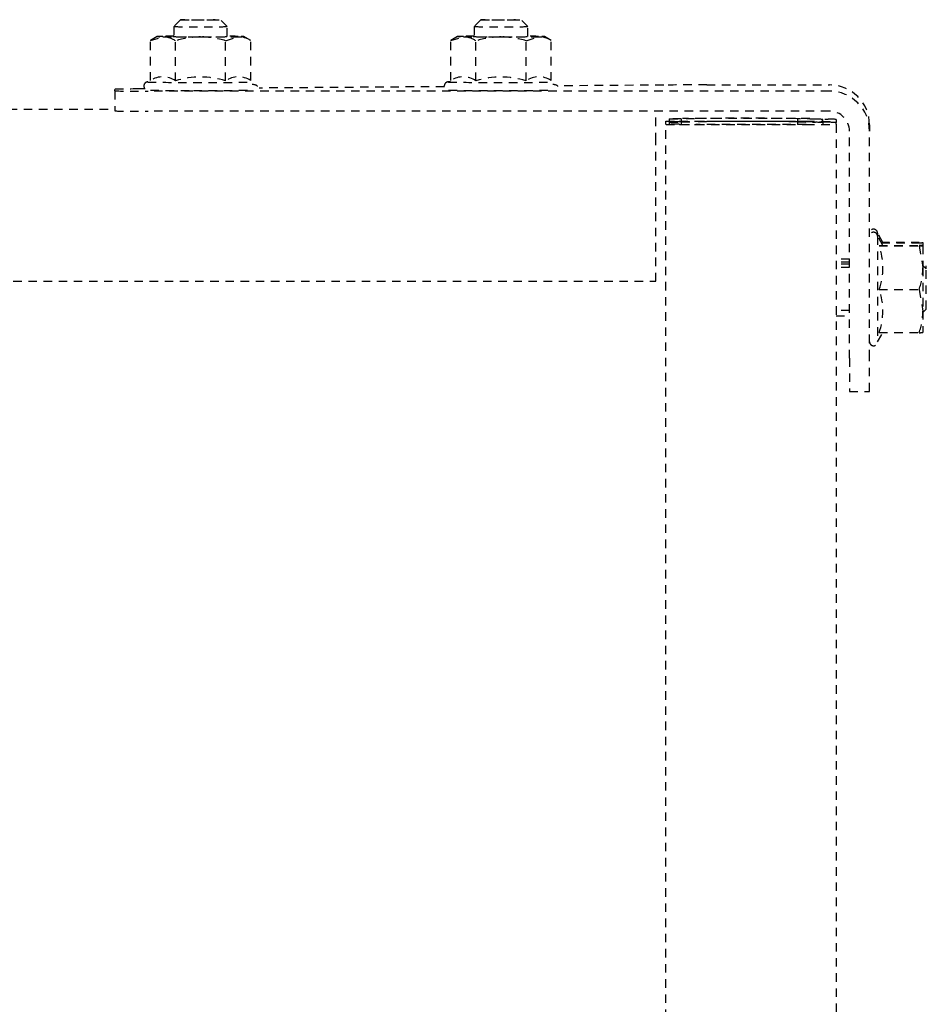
# Model space of a CAD drawing. Header units: centimetres. Extents: x 47725 to 65780, y 1899 to 12037.
# Tile 60 of 156: x 50518 to 50532, y 4914 to 4929. Entities that reach past the tile are written whole.
import ezdxf

# ---------------------------------------------------------------- set-up
doc = ezdxf.new("R2010")
doc.units = ezdxf.units.CM
doc.header["$LTSCALE"] = 0.02
doc.linetypes.add('DASHED2', pattern=[9.525, 6.35, -3.175])
doc.layers.add('CKDRZWI_', color=7, linetype='Continuous')

# ---------------------------------------------------------------- blocks, each defined once
blk = doc.blocks.new('A$7E8814B27261F1')
at = {"color": 7, "linetype": 'DASHED2', "ltscale": 10}
for p, q in [((4163.1, 4423), (4163.1, 327)), ((4188.85, 4341.97), (4188.85, 408.03)), ((4191.61, 408.03), (4188.61, 408.03)), ((4191.61, 408.03), (4191.83, 408.03)), ((4191.9, 403.51), (4191.9, 404.5)), ((4188.56, 301), (4188.56, 403.03)), ((4191.56, 301), (4191.56, 403.03)), ((4193.16, 402.71), (4199.16, 402.71)), ((4199.16, 402.71), (4199.71, 400.83)), ((4199.74, 401.7), (4199.16, 402.71)), ((4193.11, 398.95), (4199.1, 398.95)), ((4201.24, 399.2), (4199.73, 399.2)), ((4202.24, 398.2), (4201.24, 399.2)), ((4201.24, 391.2), (4202.24, 392.2)), ((4193.11, 391.45), (4199.1, 391.45)), ((4199.1, 391.45), (4199.71, 389.57)), ((4199.73, 391.2), (4201.24, 391.2)), ((4199.16, 387.69), (4199.74, 388.7)), ((4192.23, 358.68), (4192.03, 386.44)), ((4193.16, 387.69), (4199.16, 387.69)), ((4193.16, 357.71), (4199.16, 357.71)), ((4199.16, 357.71), (4199.71, 355.83)), ((4199.74, 356.7), (4199.16, 357.71)), ((4193.11, 353.95), (4199.1, 353.95)), ((4201.24, 354.2), (4199.73, 354.2)), ((4202.24, 353.2), (4201.24, 354.2)), ((4193.11, 346.45), (4199.1, 346.45)), ((4199.1, 346.45), (4199.71, 344.57)), ((4201.24, 346.2), (4202.24, 347.2)), ((4199.73, 346.2), (4201.24, 346.2)), ((4199.16, 342.69), (4199.74, 343.7)), ((4193.16, 342.69), (4199.16, 342.69)), ((4192.48, 325.83), (4192.36, 341.75)), ((4163.1, 327), (4167.57, 327)), ((4167.57, 327), (4184.06, 327)), ((4184.06, 327), (4188.56, 327)), ((711.34, 325.5), (4186.6, 325.5)), ((4186.62, 325.5), (4186.6, 325.5)), ((4186.62, 325.5), (4187.07, 325.5)), ((4186.62, 323.5), (4186.62, 325.5)), ((4186.94, 325), (4186.62, 325)), ((4186.94, 325), (4186.93, 323.19)), ((4186.98, 323.01), (4186.94, 325)), ((4187.07, 325.5), (4187.08, 325.5)), ((4187.08, 325.5), (4187.08, 323.5)), ((4187.41, 325), (4187.08, 325)), ((4187.4, 323.19), (4187.41, 325)), ((4187.41, 325), (4187.45, 323.01)), ((4186.93, 323.19), (4186.59, 323.19)), ((4186.6, 323.5), (4186.62, 323.5)), ((4186.93, 323.19), (4186.97, 321.2)), ((4187.4, 323.19), (4187.06, 323.19)), ((4187.08, 323.5), (4187.07, 323.5)), ((4187.44, 321.2), (4187.4, 323.19)), ((4186.56, 321), (4186.56, 304.5)), ((4186.58, 304.5), (4186.58, 321)), ((4187.03, 304.5), (4187.03, 321)), ((4187.05, 321), (4187.05, 304.5)), ((4192.5, 319.37), (4192.5, 301)), ((4186.97, 305.79), (4186.58, 305.79)), ((4186.97, 305.79), (4186.91, 303.09)), ((4187.44, 305.79), (4187.05, 305.79)), ((4187.37, 303.09), (4187.44, 305.79)), ((4186.91, 301.21), (4186.98, 303.94)), ((4187.44, 303.94), (4187.38, 301.21)), ((4186.85, 302), (4186.6, 302)), ((4187.07, 302), (4187.32, 302)), ((4186.6, 300), (711.34, 300)), ((4157.94, 300), (4157.94, 298)), ((4158.7, 298), (4158.7, 300)), ((4165.17, 298), (4165.17, 300)), ((4165.64, 298), (4165.64, 300)), ((4165.94, 298), (4165.94, 300)), ((4166.4, 298), (4166.4, 300)), ((4186.6, 300), (4186.85, 300)), ((4187.07, 300), (4186.85, 300)), ((4187.32, 300), (4187.07, 300)), ((4146.61, 298), (4146.61, 295)), ((4151.57, 298), (4146.61, 298)), ((4151.57, 298), (4185.56, 298)), ((4146.61, 295), (4151.57, 295)), ((4151.57, 295), (4185.56, 295)), ((4186.5, 295), (4185.56, 295)), ((4169.84, 293.8), (4154.04, 293.8)), ((4154.04, 293.8), (4155.41, 293.01)), ((4155.41, 293.57), (4155.41, 287.58)), ((4161.87, 293.57), (4161.87, 287.58)), ((4168.41, 293.57), (4168.41, 287.58)), ((4168.44, 292.99), (4169.84, 293.8)), ((4168.47, 293.57), (4168.47, 287.58)), ((4168.9, 292.99), (4170.3, 293.8)), ((4170.3, 293.8), (4169.84, 293.8)), ((4168.87, 293.24), (4168.87, 287.58)), ((4168.93, 293.28), (4168.93, 287.58)), ((4161.87, 287.58), (4158.64, 287)), ((4168.41, 287.58), (4165.14, 287)), ((4158.64, 287), (4155.44, 287)), ((4158.44, 287), (4158.94, 286.5)), ((4165.14, 287), (4158.64, 287)), ((4158.94, 286.5), (4164.94, 286.5)), ((4164.94, 286.5), (4165.44, 287)), ((4164.94, 286.5), (4165.4, 286.5)), ((4168.44, 287), (4165.14, 287)), ((4168.9, 287), (4168.5, 287))]:
    blk.add_line(p, q, dxfattribs=at)
for centre, radius, start, end in [((4190.35, 400.87), 3.36, 325.2059, 33.0622), ((4196, 401), 3.71, 326.6171, 357.4259), ((4181.14, 395.2), 12.54, 342.5885, 17.4115), ((4186.29, 395.05), 13.39, 0.6393, 16.948), ((4186.29, 395.35), 13.4, 343.0579, 359.3548), ((4190.35, 389.53), 3.36, 326.8921, 34.8398), ((4196.08, 389.62), 3.63, 327.9563, 359.248), ((4190.35, 355.87), 3.36, 325.2059, 33.0622), ((4196, 356), 3.71, 326.6171, 357.4259), ((4181.14, 350.2), 12.54, 342.5885, 17.4115), ((4186.29, 350.05), 13.39, 0.6393, 16.948), ((4186.29, 350.35), 13.4, 343.0579, 359.3548), ((4190.35, 344.53), 3.36, 326.8921, 34.8398), ((4196.08, 344.62), 3.63, 327.9563, 359.248), ((4154.04, 294.4), 0.6, 90, 270), ((4169.84, 294.4), 0.6, 270, 90), ((4170.3, 294.4), 0.6, 270, 90), ((4158.64, 302.37), 9.37, 249.8159, 290.1841), ((4165.14, 302.55), 9.56, 250.0132, 289.9868), ((4158.75, 296.93), 9.93, 250.3005, 269.3422), ((4159.76, 287.54), 4.36, 179.401, 187.0562), ((4165.25, 297.12), 10.12, 250.4904, 269.3522), ((4172.76, 287.54), 4.36, 179.401, 187.0562), ((4164.16, 287.53), 4.31, 352.9062, 0.6366), ((4173.22, 287.54), 4.36, 179.401, 187.0562)]:
    blk.add_arc(centre, radius, start, end, dxfattribs=at)
for centre, major_axis, ratio, start_param, end_param in [((4188.61, 403.03), (0, 5), 0.008727, 0, 1.570796), ((4191.61, 403.03), (0, -5), 0.008727, 3.141593, 4.712389), ((4191.83, 398.03), (0, 10), 0.008727, 5.415173, 6.283185), ((4192.94, 395.2), (0, 7.9), 0.008727, 0, 3.141593), ((4192.94, 395.2), (0, 7.9), 0.008727, 6.268069, 6.283185), ((4199.74, 395.2), (0, -6.5), 0.008727, 2.617994, 3.665191), ((4199.74, 395.2), (0, 6.5), 0.008727, 0.523599, 1.570796), ((4199.74, 395.2), (0, 6.5), 0.008727, 5.375263, 5.759587), ((4199.74, 395.2), (0, 4.15), 0.008727, 0, 3.411276), ((4199.74, 395.2), (0, 4.15), 0.008727, 6.013502, 6.283185), ((4201.24, 395.2), (0, 4), 0.008727, 0, 3.15032), ((4191.74, 395.2), (0, 7.9), 0.008727, 1.436101, 3.141593), ((4199.74, 395.2), (0, -6.5), 0.008727, 4.712389, 5.759587), ((4199.74, 395.2), (0, -6.5), 0.008727, 0.523599, 0.907923), ((4199.74, 395.2), (0, 6.5), 0.008727, 2.617994, 3.665191), ((4192.94, 350.2), (0, 7.9), 0.008727, 0, 3.141593), ((4192.94, 350.2), (0, 7.9), 0.008727, 6.268069, 6.283185), ((4199.74, 350.2), (0, -6.5), 0.008727, 2.617994, 3.665191), ((4199.74, 350.2), (0, 6.5), 0.008727, 0.523599, 1.570796), ((4199.74, 350.2), (0, 6.5), 0.008727, 5.375263, 5.759587), ((4199.74, 350.2), (0, 4.15), 0.008727, 0, 3.411276), ((4199.74, 350.2), (0, 4.15), 0.008727, 6.013502, 6.283185), ((4201.24, 350.2), (0, 4), 0.008727, 0, 3.15032), ((4191.74, 350.2), (0, 7.9), 0.008727, 1.436101, 3.141593), ((4199.74, 350.2), (0, -6.5), 0.008727, 4.712389, 5.759587), ((4199.74, 350.2), (0, -6.5), 0.008727, 0.523599, 0.907923), ((4199.74, 350.2), (0, 6.5), 0.008727, 2.617994, 3.665191), ((4192.41, 319.37), (0, 10), 0.008727, 4.712389, 5.415173), ((4186.6, 321), (0, 4.5), 0.008727, 0, 1.570796), ((4187.07, 321), (0, 4.5), 0.008727, 0, 1.570796), ((4186.6, 321), (0, -2.5), 0.008727, 3.141593, 4.712389), ((4186.94, 313.5), (0, -10.5), 0.008727, 0.427989, 2.70526), ((4187.07, 321), (0, -2.5), 0.008727, 3.141593, 4.712389), ((4187.41, 313.5), (0, 10.5), 0.008727, 3.569582, 5.846853), ((4186.94, 313.5), (0, 8.5), 0.008727, 3.578382, 5.846853), ((4187.41, 313.5), (0, -8.5), 0.008727, 0.43679, 2.70526), ((4186.6, 304.5), (0, 4.5), 0.008727, 1.570796, 3.141593), ((4186.6, 304.5), (0, -2.5), 0.008727, 4.712389, 6.283185), ((4187.07, 304.5), (0, 4.5), 0.008727, 1.570796, 3.141593), ((4187.07, 304.5), (0, -2.5), 0.008727, 4.712389, 6.283185), ((4186.85, 320), (0, 18), 0.008727, 3.141593, 3.490659), ((4187.32, 320), (0, -18), 0.008727, 0, 0.349066), ((4185.56, 301), (0, 6), 0.999962, 3.141593, 4.712389), ((4185.56, 301), (0, 3), 0.999962, 3.141593, 4.712389), ((4186.5, 301), (0, -6), 0.999962, 0, 1.570796), ((4186.85, 320), (0, -20), 0.008727, 0, 0.349066), ((4187.32, 320), (0, 20), 0.008727, 3.141593, 3.490659)]:
    blk.add_ellipse(centre, major_axis=major_axis, ratio=ratio, start_param=start_param, end_param=end_param, dxfattribs=at)
for centre in [(4202.24, 395.2), (4202.24, 350.2)]:
    blk.add_ellipse(centre, major_axis=(0, 3), ratio=0.008727, dxfattribs=at)
for points, knots in [([(4192.94, 403.11), (4192.94, 403.14), (4192.95, 403.16), (4192.9, 403.32), (4192.84, 403.43), (4192.74, 403.56), (4192.57, 403.67), (4192.35, 403.71), (4192.14, 403.68), (4191.97, 403.59), (4191.87, 403.48), (4191.8, 403.38), (4191.77, 403.29), (4191.75, 403.23), (4191.74, 403.18), (4191.73, 403.12), (4191.72, 402.92), (4191.7, 402.1), (4191.68, 399.99), (4191.67, 397.85), (4191.67, 396.6), (4191.67, 396.24)], [0.5226093, 0.5226093, 0.5226093, 0.5226093, 0.5419823, 0.5459281, 0.550613, 0.5569908, 0.5641798, 0.5719987, 0.5803439, 0.5868466, 0.5922879, 0.596927, 0.6007021, 0.6040085, 0.6081559, 0.6157521, 0.6380484, 0.7559458, 0.8577585, 0.9645625, 1, 1, 1, 1]), ([(4192.96, 357.78), (4192.95, 357.94), (4192.93, 358.09), (4192.95, 358.16), (4192.9, 358.32), (4192.84, 358.43), (4192.74, 358.56), (4192.57, 358.67), (4192.35, 358.71), (4192.14, 358.68), (4191.97, 358.59), (4191.87, 358.48), (4191.8, 358.38), (4191.77, 358.29), (4191.75, 358.23), (4191.74, 358.18), (4191.73, 358.12), (4191.72, 357.92), (4191.7, 357.1), (4191.68, 354.99), (4191.67, 352.85), (4191.67, 351.6), (4191.67, 351.24)], [0.4679523, 0.4679523, 0.4679523, 0.4679523, 0.5226093, 0.5419823, 0.5459281, 0.550613, 0.5569908, 0.5641798, 0.5719987, 0.5803439, 0.5868466, 0.5922879, 0.596927, 0.6007021, 0.6040085, 0.6081559, 0.6157521, 0.6380484, 0.7559458, 0.8577585, 0.9645625, 1, 1, 1, 1]), ([(4168.44, 292.99), (4168.44, 292.99), (4168.44, 292.99), (4168.43, 292.99), (4168.43, 293.05), (4168.42, 293.25), (4168.41, 293.4), (4168.41, 293.57)], [0.4932109, 0.4932109, 0.4932109, 0.4932109, 0.5, 0.5, 0.75, 0.75, 1, 1, 1, 1])]:
    blk.add_open_spline(points, degree=3, knots=knots, dxfattribs=at)
for points in [[(4192.28, 386.7), (4192.38, 386.64), (4192.49, 386.89), (4192.58, 387.45)], [(4192.28, 341.7), (4192.38, 341.64), (4192.49, 341.89), (4192.58, 342.45)]]:
    blk.add_open_spline(points, degree=3, dxfattribs=at)

msp = doc.modelspace()

# ---------------------------------------------------------------- block references
at = {"layer": 'CKDRZWI_', "xscale": 0.1, "yscale": 0.1, "zscale": 0.1, "rotation": 89.99999999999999}
msp.add_blockref('A$7E8814B27261F1', (50560.429, 4508.604), dxfattribs=at)

doc.saveas('drawing.dxf')
